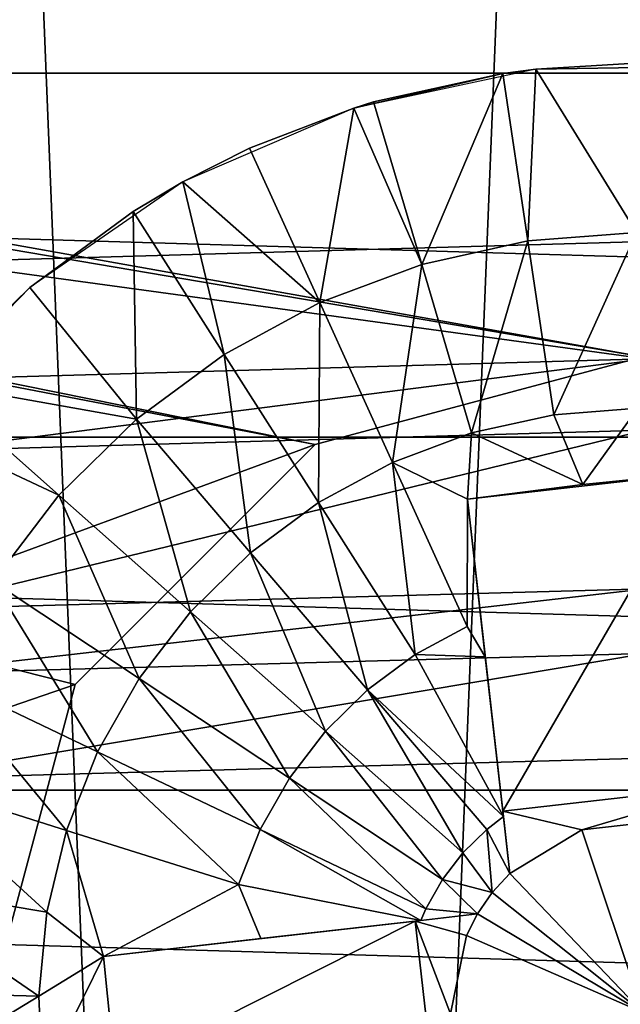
# Model space of a CAD drawing. Extents: x -46 to 46, y 1 to 197.
# Tile 119 of 168: x -2.5 to 0.16, y 125.6 to 129.95. Entities that reach past the tile are written whole.
import ezdxf

# ---------------------------------------------------------------- set-up
doc = ezdxf.new("R2010")
doc.units = 0
doc.header["$LTSCALE"] = 25.4
doc.layers.get('0').update_dxf_attribs({"color": 13, "linetype": 'CONTINUOUS'})

# ---------------------------------------------------------------- blocks, each defined once
blk = doc.blocks.new('BUSH-3401_STL')
at = {"color": 251}
mesh = blk.add_polyface(dxfattribs=at)
corners = [(-2.7593, 117.0466, 107.1858), (3.2954, 117.0466, 107.1858), (0.268, 116.9574, 107.0481), (-5.7511, 117.3133, 107.5975), (6.2872, 117.3133, 107.5975), (-8.6724, 117.7542, 108.2783), (9.2085, 117.7542, 108.2783), (-11.4888, 118.3643, 109.2201), (12.0249, 118.3643, 109.2201), (-14.1675, 119.1363, 110.4121), (14.7036, 119.1363, 110.4121), (-16.6768, 120.0612, 111.8401), (17.2129, 120.0612, 111.8401), (-18.9875, 121.1282, 113.4874), (19.5236, 121.1282, 113.4874), (-21.0725, 122.3248, 115.3348), (21.6086, 122.3248, 115.3348), (-22.9072, 123.6369, 117.3606), (23.4433, 123.6369, 117.3606), (-24.4703, 125.0492, 119.541), (25.0064, 125.0492, 119.541), (-25.7433, 126.545, 121.8504), (26.2794, 126.545, 121.8504), (-26.7114, 128.1069, 124.2619), (27.2474, 128.1069, 124.2619), (-27.3631, 129.7166, 126.747), (27.8992, 129.7166, 126.747), (-27.6909, 131.3551, 129.2767), (28.227, 131.3551, 129.2767), (-27.6909, 133.0033, 131.8214), (28.227, 133.0033, 131.8214), (-27.3631, 134.6418, 134.3511), (27.8992, 134.6418, 134.3511), (-26.7114, 136.2515, 136.8362), (27.2474, 136.2515, 136.8362), (-25.7433, 137.8134, 139.2477), (26.2794, 137.8134, 139.2477), (-24.4703, 139.3092, 141.5571), (25.0064, 139.3092, 141.5571), (-22.9072, 140.7215, 143.7375), (23.4433, 140.7215, 143.7375), (-21.0725, 142.0336, 145.7632), (21.6086, 142.0336, 145.7632), (-18.9875, 143.2302, 147.6106), (19.5236, 143.2302, 147.6106), (-16.6768, 144.2972, 149.258), (17.2129, 144.2972, 149.258), (-14.1675, 145.2221, 150.686), (14.7036, 145.2221, 150.686), (-11.4888, 145.9942, 151.8779), (12.0249, 145.9942, 151.8779), (-8.6724, 146.6042, 152.8198), (9.2085, 146.6042, 152.8198), (-5.7511, 147.0452, 153.5006), (6.2872, 147.0452, 153.5006), (-2.7593, 147.3118, 153.9122), (3.2954, 147.3118, 153.9122), (0.268, 147.401, 154.05)]
mesh.append_faces([[corners[k] for k in face] for face in [(0, 1, 2), (56, 55, 57)]], dxfattribs={"vtx0": -1, "color": 251})
mesh.append_faces([[corners[k] for k in face] for face in [(1, 3, 4), (4, 5, 6), (6, 7, 8), (8, 9, 10), (10, 11, 12), (12, 13, 14), (14, 15, 16), (16, 17, 18), (18, 19, 20), (20, 21, 22), (22, 23, 24), (24, 25, 26), (26, 27, 28), (28, 29, 30), (30, 31, 32), (32, 33, 34), (34, 35, 36), (36, 37, 38), (38, 39, 40), (40, 41, 42), (42, 43, 44), (44, 45, 46), (46, 47, 48), (48, 49, 50), (50, 51, 52), (52, 53, 54), (54, 55, 56)]], dxfattribs={"vtx0": -1, "vtx1": -1, "color": 251})
mesh.append_faces([[corners[k] for k in face] for face in [(1, 0, 3), (4, 3, 5), (6, 5, 7), (8, 7, 9), (10, 9, 11), (12, 11, 13), (14, 13, 15), (16, 15, 17), (18, 17, 19), (20, 19, 21), (22, 21, 23), (24, 23, 25), (26, 25, 27), (28, 27, 29), (30, 29, 31), (32, 31, 33), (34, 33, 35), (36, 35, 37), (38, 37, 39), (40, 39, 41), (42, 41, 43), (44, 43, 45), (46, 45, 47), (48, 47, 49), (50, 49, 51), (52, 51, 53), (54, 53, 55)]], dxfattribs={"vtx0": -1, "vtx2": -1, "color": 251})
mesh = blk.add_polyface(dxfattribs=at)
corners = [(0.268, 146.8097, 156.8159), (-2.9755, 146.7141, 156.6683), (-2.8678, 128.8829, 168.2315)]
mesh.append_faces([[corners[k] for k in face] for face in [(0, 1, 2)]], dxfattribs={"color": 251})
mesh = blk.add_polyface(dxfattribs=at)
corners = [(0.268, 146.8097, 156.8159), (-2.8678, 128.8829, 168.2315), (0.268, 128.9722, 168.3694)]
mesh.append_faces([[corners[k] for k in face] for face in [(0, 1, 2)]], dxfattribs={"color": 251})
mesh = blk.add_polyface(dxfattribs=at)
corners = [(-20.0941, 128.0329, 68.9352), (-19.8292, 121.4614, 68.9352), (-20.2269, 124.7364, 68.9352), (-19.4342, 131.2654, 68.9352), (-18.9114, 118.2925, 68.9352), (-18.2643, 134.3501, 68.9352), (-17.4971, 115.3119, 68.9352), (-16.6147, 137.2072, 68.9352), (-15.6229, 112.5968, 68.9352), (-14.5282, 139.7627, 68.9352), (-13.3375, 110.2174, 68.9352), (-12.0587, 141.9505, 68.9352), (-10.7001, 108.2355, 68.9352), (-9.2704, 143.7137, 68.9352), (-7.7788, 106.7023, 68.9352), (-6.2352, 145.0069, 68.9352), (-4.6495, 105.6576, 68.9352), (-3.032, 145.7964, 68.9352), (-1.3931, 105.1284, 68.9352), (0.2565, 146.0619, 68.9352), (0.2565, 105.0619, 68.9352), (3.5449, 145.7964, 68.9352), (1.906, 105.1284, 68.9352), (5.1624, 105.6576, 68.9352), (6.7482, 145.0069, 68.9352), (8.2918, 106.7023, 68.9352), (9.7833, 143.7137, 68.9352), (11.213, 108.2355, 68.9352), (12.5717, 141.9505, 68.9352), (13.8505, 110.2174, 68.9352), (15.0411, 139.7627, 68.9352), (16.1359, 112.5968, 68.9352), (17.1276, 137.2072, 68.9352), (18.01, 115.3119, 68.9352), (18.7772, 134.3501, 68.9352), (19.4243, 118.2925, 68.9352), (19.9471, 131.2654, 68.9352), (20.3422, 121.4614, 68.9352), (20.607, 128.0329, 68.9352), (20.7398, 124.7364, 68.9352)]
mesh.append_faces([[corners[k] for k in face] for face in [(0, 1, 2), (37, 38, 39)]], dxfattribs={"vtx0": -1, "color": 251})
mesh.append_faces([[corners[k] for k in face] for face in [(1, 3, 4), (4, 5, 6), (6, 7, 8), (8, 9, 10), (10, 11, 12), (12, 13, 14), (14, 15, 16), (16, 17, 18), (18, 19, 20), (20, 21, 22), (22, 21, 23), (23, 24, 25), (25, 26, 27), (27, 28, 29), (29, 30, 31), (31, 32, 33), (33, 34, 35), (35, 36, 37)]], dxfattribs={"vtx0": -1, "vtx1": -1, "color": 251})
mesh.append_faces([[corners[k] for k in face] for face in [(1, 0, 3), (4, 3, 5), (6, 5, 7), (8, 7, 9), (10, 9, 11), (12, 11, 13), (14, 13, 15), (16, 15, 17), (18, 17, 19), (20, 19, 21), (23, 21, 24), (25, 24, 26), (27, 26, 28), (29, 28, 30), (31, 30, 32), (33, 32, 34), (35, 34, 36), (37, 36, 38)]], dxfattribs={"vtx0": -1, "vtx2": -1, "color": 251})
mesh = blk.add_polyface(dxfattribs=at)
corners = [(-19.8292, 121.4614, 71.5351), (-20.0941, 128.0329, 71.5351), (-20.2269, 124.7364, 71.5351), (-19.4342, 131.2654, 71.5351), (-18.9114, 118.2925, 71.5351), (-18.2643, 134.3501, 71.5351), (-17.4971, 115.3119, 71.5351), (-16.6147, 137.2072, 71.5351), (-15.6229, 112.5968, 71.5351), (-14.5282, 139.7627, 71.5351), (-13.3375, 110.2174, 71.5351), (-12.0587, 141.9505, 71.5351), (-10.7001, 108.2355, 71.5351), (-9.2704, 143.7137, 71.5351), (-7.7788, 106.7023, 71.5351), (-6.2352, 145.0069, 71.5351), (-4.6495, 105.6576, 71.5351), (-3.032, 145.7964, 71.5351), (-1.3931, 105.1284, 71.5351), (0.2565, 146.0619, 71.5351), (0.2565, 105.0619, 71.5351), (1.906, 105.1284, 71.5351), (3.5449, 145.7964, 71.5351), (5.1624, 105.6576, 71.5351), (6.7482, 145.0069, 71.5351), (8.2918, 106.7023, 71.5351), (9.7833, 143.7137, 71.5351), (11.213, 108.2355, 71.5351), (12.5717, 141.9505, 71.5351), (13.8505, 110.2174, 71.5351), (15.0411, 139.7627, 71.5351), (16.1359, 112.5968, 71.5351), (17.1276, 137.2072, 71.5351), (18.01, 115.3119, 71.5351), (18.7772, 134.3501, 71.5351), (19.4243, 118.2925, 71.5351), (19.9471, 131.2654, 71.5351), (20.3422, 121.4614, 71.5351), (20.607, 128.0329, 71.5351), (20.7398, 124.7364, 71.5351)]
mesh.append_faces([[corners[k] for k in face] for face in [(0, 1, 2), (38, 37, 39)]], dxfattribs={"vtx0": -1, "color": 251})
mesh.append_faces([[corners[k] for k in face] for face in [(1, 0, 3), (3, 4, 5), (5, 6, 7), (7, 8, 9), (9, 10, 11), (11, 12, 13), (13, 14, 15), (15, 16, 17), (17, 18, 19), (19, 21, 22), (22, 23, 24), (24, 25, 26), (26, 27, 28), (28, 29, 30), (30, 31, 32), (32, 33, 34), (34, 35, 36), (36, 37, 38)]], dxfattribs={"vtx0": -1, "vtx1": -1, "color": 251})
mesh.append_faces([[corners[k] for k in face] for face in [(3, 0, 4), (5, 4, 6), (7, 6, 8), (9, 8, 10), (11, 10, 12), (13, 12, 14), (15, 14, 16), (17, 16, 18), (19, 18, 20), (19, 20, 21), (22, 21, 23), (24, 23, 25), (26, 25, 27), (28, 27, 29), (30, 29, 31), (32, 31, 33), (34, 33, 35), (36, 35, 37)]], dxfattribs={"vtx0": -1, "vtx2": -1, "color": 251})
mesh = blk.add_polyface(dxfattribs=at)
corners = [(-29.7435, 133.5619, 71.5351), (-1.1935, 128.0734, 71.5351), (-29.7435, 117.5619, 71.5351), (0.2565, 128.4619, 71.5351), (30.2565, 133.5619, 71.5351), (-2.255, 127.0119, 71.5351), (-2.6435, 125.5619, 71.5351), (1.7065, 128.0734, 71.5351), (2.7679, 127.0119, 71.5351), (3.1565, 125.5619, 71.5351), (0.2565, 122.6619, 71.5351), (30.2565, 117.5619, 71.5351), (-1.1935, 123.0504, 71.5351), (-2.255, 124.1119, 71.5351), (1.7065, 123.0504, 71.5351), (2.7679, 124.1119, 71.5351)]
mesh.append_faces([[corners[k] for k in face] for face in [(0, 1, 2), (1, 0, 3), (3, 4, 7), (7, 4, 8), (8, 4, 9), (2, 10, 11), (10, 2, 12), (12, 2, 13), (13, 2, 6), (11, 9, 4)]], dxfattribs={"vtx0": -1, "vtx1": -1, "color": 251})
mesh.append_faces([[corners[k] for k in face] for face in [(3, 0, 4), (2, 1, 5), (2, 5, 6), (11, 10, 14), (11, 14, 15), (11, 15, 9)]], dxfattribs={"vtx0": -1, "vtx2": -1, "color": 251})
mesh = blk.add_polyface(dxfattribs=at)
corners = [(-28.3435, 117.5619, 72.9352), (-1.1935, 123.0504, 72.9352), (-28.3435, 133.5619, 72.9352), (0.2565, 122.6619, 72.9352), (28.8565, 117.5619, 72.9352), (-2.255, 124.1119, 72.9352), (-2.6435, 125.5619, 72.9352), (1.7065, 123.0504, 72.9352), (2.7679, 124.1119, 72.9352), (3.1565, 125.5619, 72.9352), (0.2565, 128.4619, 72.9352), (28.8565, 133.5619, 72.9352), (-1.1935, 128.0734, 72.9352), (-2.255, 127.0119, 72.9352), (1.7065, 128.0734, 72.9352), (2.7679, 127.0119, 72.9352)]
mesh.append_faces([[corners[k] for k in face] for face in [(0, 1, 2), (1, 0, 3), (3, 4, 7), (7, 4, 8), (8, 4, 9), (2, 10, 11), (10, 2, 12), (12, 2, 13), (13, 2, 6), (11, 9, 4)]], dxfattribs={"vtx0": -1, "vtx1": -1, "color": 251})
mesh.append_faces([[corners[k] for k in face] for face in [(3, 0, 4), (2, 1, 5), (2, 5, 6), (11, 10, 14), (11, 14, 15), (11, 15, 9)]], dxfattribs={"vtx0": -1, "vtx2": -1, "color": 251})
at = {"color": 8}
mesh = blk.add_polyface(dxfattribs=at)
corners = [(0.2282, 129.0119, 74.6808), (0.2221, 129.7617, 74.3429), (-0.2167, 129.7352, 74.3429)]
mesh.append_faces([[corners[k] for k in face] for face in [(0, 1, 2)]], dxfattribs={"color": 8})
mesh = blk.add_polyface(dxfattribs=at)
corners = [(0.2221, 129.7617, 74.3429), (0.6065, 129.7473, 73.8429), (-0.2167, 129.7352, 74.3429)]
mesh.append_faces([[corners[k] for k in face] for face in [(0, 1, 2)]], dxfattribs={"color": 8})
mesh = blk.add_polyface(dxfattribs=at)
corners = [(-0.3621, 129.7161, 74.3429), (-0.2167, 129.7352, 73.8429), (-1.0218, 129.5627, 73.8429)]
mesh.append_faces([[corners[k] for k in face] for face in [(0, 1, 2)]], dxfattribs={"color": 8})
mesh = blk.add_polyface(dxfattribs=at)
corners = [(-0.2167, 129.7352, 74.3429), (-0.3621, 129.7161, 74.3429), (-0.2516, 128.9744, 74.6808)]
mesh.append_faces([[corners[k] for k in face] for face in [(0, 1, 2)]], dxfattribs={"color": 8})
mesh = blk.add_polyface(dxfattribs=at)
corners = [(-0.2167, 129.7352, 74.3429), (-0.2167, 129.7352, 73.8429), (-0.3621, 129.7161, 74.3429)]
mesh.append_faces([[corners[k] for k in face] for face in [(0, 1, 2)]], dxfattribs={"color": 8})
mesh = blk.add_polyface(dxfattribs=at)
corners = [(0.2282, 129.0119, 74.6808), (-0.2167, 129.7352, 74.3429), (-0.2516, 128.9744, 74.6808)]
mesh.append_faces([[corners[k] for k in face] for face in [(0, 1, 2)]], dxfattribs={"color": 8})
mesh = blk.add_polyface(dxfattribs=at)
corners = [(-0.2167, 129.7352, 74.3429), (0.6065, 129.7473, 73.8429), (-0.2167, 129.7352, 73.8429)]
mesh.append_faces([[corners[k] for k in face] for face in [(0, 1, 2)]], dxfattribs={"color": 8})
mesh = blk.add_polyface(dxfattribs=at)
corners = [(-0.3621, 129.7161, 74.3429), (-1.0218, 129.5627, 73.8429), (-0.9342, 129.5896, 74.3429)]
mesh.append_faces([[corners[k] for k in face] for face in [(0, 1, 2)]], dxfattribs={"color": 8})
mesh = blk.add_polyface(dxfattribs=at)
corners = [(-0.7216, 128.8704, 74.6808), (-0.3621, 129.7161, 74.3429), (-0.9342, 129.5896, 74.3429), (-0.2516, 128.9744, 74.6808)]
mesh.append_faces([[corners[k] for k in face] for face in [(0, 1, 2), (1, 0, 3)]], dxfattribs={"vtx0": -1, "color": 8})
mesh = blk.add_polyface(dxfattribs=at)
corners = [(-0.7216, 128.8704, 74.6808), (-0.9342, 129.5896, 74.3429), (-1.0218, 129.5627, 74.3429)]
mesh.append_faces([[corners[k] for k in face] for face in [(0, 1, 2)]], dxfattribs={"color": 8})
mesh = blk.add_polyface(dxfattribs=at)
corners = [(-0.9342, 129.5896, 74.3429), (-1.0218, 129.5627, 73.8429), (-1.0218, 129.5627, 74.3429)]
mesh.append_faces([[corners[k] for k in face] for face in [(0, 1, 2)]], dxfattribs={"color": 8})
mesh = blk.add_polyface(dxfattribs=at)
corners = [(-1.4832, 129.3847, 74.3429), (-1.0218, 129.5627, 73.8429), (-1.7777, 129.2364, 73.8429)]
mesh.append_faces([[corners[k] for k in face] for face in [(0, 1, 2)]], dxfattribs={"color": 8})
mesh = blk.add_polyface(dxfattribs=at)
corners = [(-1.0218, 129.5627, 74.3429), (-1.4832, 129.3847, 74.3429), (-1.1726, 128.7021, 74.6808)]
mesh.append_faces([[corners[k] for k in face] for face in [(0, 1, 2)]], dxfattribs={"color": 8})
mesh = blk.add_polyface(dxfattribs=at)
corners = [(-1.0218, 129.5627, 74.3429), (-1.0218, 129.5627, 73.8429), (-1.4832, 129.3847, 74.3429)]
mesh.append_faces([[corners[k] for k in face] for face in [(0, 1, 2)]], dxfattribs={"color": 8})
mesh = blk.add_polyface(dxfattribs=at)
corners = [(-0.7216, 128.8704, 74.6808), (-1.0218, 129.5627, 74.3429), (-1.1726, 128.7021, 74.6808)]
mesh.append_faces([[corners[k] for k in face] for face in [(0, 1, 2)]], dxfattribs={"color": 8})
mesh = blk.add_polyface(dxfattribs=at)
corners = [(-1.1726, 128.7021, 74.6808), (-1.4832, 129.3847, 74.3429), (-1.7777, 129.2364, 74.3429)]
mesh.append_faces([[corners[k] for k in face] for face in [(0, 1, 2)]], dxfattribs={"color": 8})
mesh = blk.add_polyface(dxfattribs=at)
corners = [(-1.4832, 129.3847, 74.3429), (-1.7777, 129.2364, 73.8429), (-1.7777, 129.2364, 74.3429)]
mesh.append_faces([[corners[k] for k in face] for face in [(0, 1, 2)]], dxfattribs={"color": 8})
mesh = blk.add_polyface(dxfattribs=at)
corners = [(-1.9983, 129.1054, 74.3429), (-1.7777, 129.2364, 73.8429), (-2.4555, 128.7689, 73.8429)]
mesh.append_faces([[corners[k] for k in face] for face in [(0, 1, 2)]], dxfattribs={"color": 8})
mesh = blk.add_polyface(dxfattribs=at)
corners = [(-1.5957, 128.4727, 74.6808), (-1.7777, 129.2364, 74.3429), (-1.9983, 129.1054, 74.3429)]
mesh.append_faces([[corners[k] for k in face] for face in [(0, 1, 2)]], dxfattribs={"color": 8})
mesh = blk.add_polyface(dxfattribs=at)
corners = [(-1.7777, 129.2364, 74.3429), (-1.7777, 129.2364, 73.8429), (-1.9983, 129.1054, 74.3429)]
mesh.append_faces([[corners[k] for k in face] for face in [(0, 1, 2)]], dxfattribs={"color": 8})
mesh = blk.add_polyface(dxfattribs=at)
corners = [(-1.1726, 128.7021, 74.6808), (-1.7777, 129.2364, 74.3429), (-1.5957, 128.4727, 74.6808)]
mesh.append_faces([[corners[k] for k in face] for face in [(0, 1, 2)]], dxfattribs={"color": 8})
mesh = blk.add_polyface(dxfattribs=at)
corners = [(-1.9828, 128.1866, 74.6808), (-1.9983, 129.1054, 74.3429), (-2.4555, 128.7689, 74.3429), (-1.5957, 128.4727, 74.6808)]
mesh.append_faces([[corners[k] for k in face] for face in [(0, 1, 2), (1, 0, 3)]], dxfattribs={"vtx0": -1, "color": 8})
mesh = blk.add_polyface(dxfattribs=at)
corners = [(-1.9983, 129.1054, 74.3429), (-2.4555, 128.7689, 73.8429), (-2.4555, 128.7689, 74.3429)]
mesh.append_faces([[corners[k] for k in face] for face in [(0, 1, 2)]], dxfattribs={"color": 8})
mesh = blk.add_polyface(dxfattribs=at)
corners = [(-0.1372, 128.2061, 74.9513), (0.2282, 129.0119, 74.6808), (-0.2516, 128.9744, 74.6808), (0.2346, 128.2351, 74.9513)]
mesh.append_faces([[corners[k] for k in face] for face in [(0, 1, 2), (1, 0, 3)]], dxfattribs={"vtx0": -1, "color": 8})
at = {"color": 251}
mesh = blk.add_polyface(dxfattribs=at)
corners = [(0.268, 128.4532, 168.8565), (-2.8678, 128.8829, 168.2315), (-2.881, 128.3635, 168.718), (0.268, 128.9722, 168.3694)]
mesh.append_faces([[corners[k] for k in face] for face in [(0, 1, 2), (1, 0, 3)]], dxfattribs={"vtx0": -1, "color": 251})
at = {"color": 8}
mesh = blk.add_polyface(dxfattribs=at)
corners = [(-0.5014, 128.1255, 74.9513), (-0.2516, 128.9744, 74.6808), (-0.7216, 128.8704, 74.6808), (-0.1372, 128.2061, 74.9513)]
mesh.append_faces([[corners[k] for k in face] for face in [(0, 1, 2), (1, 0, 3)]], dxfattribs={"vtx0": -1, "color": 8})
mesh = blk.add_polyface(dxfattribs=at)
corners = [(-0.8508, 127.9951, 74.9513), (-0.7216, 128.8704, 74.6808), (-1.1726, 128.7021, 74.6808), (-0.5014, 128.1255, 74.9513)]
mesh.append_faces([[corners[k] for k in face] for face in [(0, 1, 2), (1, 0, 3)]], dxfattribs={"vtx0": -1, "color": 8})
mesh = blk.add_polyface(dxfattribs=at)
corners = [(-2.4555, 128.7689, 74.3429), (-3.0291, 128.1782, 73.8429), (-2.8876, 128.3466, 74.3429)]
mesh.append_faces([[corners[k] for k in face] for face in [(0, 1, 2)]], dxfattribs={"color": 8})
mesh = blk.add_polyface(dxfattribs=at)
corners = [(-2.4555, 128.7689, 73.8429), (-3.0291, 128.1782, 73.8429), (-2.4555, 128.7689, 74.3429)]
mesh.append_faces([[corners[k] for k in face] for face in [(0, 1, 2)]], dxfattribs={"color": 8})
mesh = blk.add_polyface(dxfattribs=at)
corners = [(-1.9828, 128.1866, 74.6808), (-2.4555, 128.7689, 74.3429), (-2.8876, 128.3466, 74.3429)]
mesh.append_faces([[corners[k] for k in face] for face in [(0, 1, 2)]], dxfattribs={"color": 8})
mesh = blk.add_polyface(dxfattribs=at)
corners = [(-1.1787, 127.8173, 74.9513), (-1.1726, 128.7021, 74.6808), (-1.5957, 128.4727, 74.6808), (-0.8508, 127.9951, 74.9513)]
mesh.append_faces([[corners[k] for k in face] for face in [(0, 1, 2), (1, 0, 3)]], dxfattribs={"vtx0": -1, "color": 8})
at = {"color": 251}
mesh = blk.add_polyface(dxfattribs=at)
corners = [(-2.9191, 128.0468, 169.3543), (0.268, 128.4532, 168.8565), (-2.881, 128.3635, 168.718), (0.268, 128.1376, 169.4945)]
mesh.append_faces([[corners[k] for k in face] for face in [(0, 1, 2), (1, 0, 3)]], dxfattribs={"vtx0": -1, "color": 251})
at = {"color": 8}
mesh = blk.add_polyface(dxfattribs=at)
corners = [(-1.4786, 127.5956, 74.9513), (-1.5957, 128.4727, 74.6808), (-1.9828, 128.1866, 74.6808), (-1.1787, 127.8173, 74.9513)]
mesh.append_faces([[corners[k] for k in face] for face in [(0, 1, 2), (1, 0, 3)]], dxfattribs={"vtx0": -1, "color": 8})
at = {"color": 251}
mesh = blk.add_polyface(dxfattribs=at)
corners = [(0.2565, 128.4619, 72.9352), (-1.1935, 128.0734, 71.5351), (0.2565, 128.4619, 71.5351), (-1.1935, 128.0734, 72.9352)]
mesh.append_faces([[corners[k] for k in face] for face in [(0, 1, 2), (1, 0, 3)]], dxfattribs={"vtx0": -1, "color": 251})
at = {"color": 8}
mesh = blk.add_polyface(dxfattribs=at)
corners = [(-2.3263, 127.8494, 74.6808), (-2.8876, 128.3466, 74.3429), (-3.0291, 128.1782, 74.3429)]
mesh.append_faces([[corners[k] for k in face] for face in [(0, 1, 2)]], dxfattribs={"color": 8})
mesh = blk.add_polyface(dxfattribs=at)
corners = [(-1.9828, 128.1866, 74.6808), (-2.8876, 128.3466, 74.3429), (-2.3263, 127.8494, 74.6808)]
mesh.append_faces([[corners[k] for k in face] for face in [(0, 1, 2)]], dxfattribs={"color": 8})
mesh = blk.add_polyface(dxfattribs=at)
corners = [(-0.0083, 127.8968, 75.0418), (-0.5014, 128.1255, 74.9513), (-0.5193, 127.8323, 75.0288), (-0.1372, 128.2061, 74.9513)]
mesh.append_faces([[corners[k] for k in face] for face in [(0, 1, 2), (1, 0, 3)]], dxfattribs={"vtx0": -1, "color": 8})
mesh = blk.add_polyface(dxfattribs=at)
corners = [(0.2346, 128.2351, 74.9513), (-0.1372, 128.2061, 74.9513), (-0.0083, 127.8968, 75.0418)]
mesh.append_faces([[corners[k] for k in face] for face in [(0, 1, 2)]], dxfattribs={"color": 8})
mesh = blk.add_polyface(dxfattribs=at)
corners = [(0.5042, 127.9484, 75.0288), (0.2346, 128.2351, 74.9513), (-0.0083, 127.8968, 75.0418)]
mesh.append_faces([[corners[k] for k in face] for face in [(0, 1, 2)]], dxfattribs={"color": 8})
mesh = blk.add_polyface(dxfattribs=at)
corners = [(-2.3263, 127.8494, 74.6808), (-3.0291, 128.1782, 74.3429), (-2.6195, 127.4677, 74.6808)]
mesh.append_faces([[corners[k] for k in face] for face in [(0, 1, 2)]], dxfattribs={"color": 8})
mesh = blk.add_polyface(dxfattribs=at)
corners = [(-1.7448, 127.3344, 74.9513), (-1.9828, 128.1866, 74.6808), (-2.3263, 127.8494, 74.6808), (-1.4786, 127.5956, 74.9513)]
mesh.append_faces([[corners[k] for k in face] for face in [(0, 1, 2), (1, 0, 3)]], dxfattribs={"vtx0": -1, "color": 8})
at = {"color": 251}
mesh = blk.add_polyface(dxfattribs=at)
corners = [(-2.9851, 127.3453, 171.7955), (0.268, 128.1376, 169.4945), (-2.9191, 128.0468, 169.3543)]
mesh.append_faces([[corners[k] for k in face] for face in [(0, 1, 2)]], dxfattribs={"color": 251})
mesh = blk.add_polyface(dxfattribs=at)
corners = [(0.268, 127.435, 171.9339), (0.268, 128.1376, 169.4945), (-2.9851, 127.3453, 171.7955)]
mesh.append_faces([[corners[k] for k in face] for face in [(0, 1, 2)]], dxfattribs={"color": 251})
at = {"color": 8}
mesh = blk.add_polyface(dxfattribs=at)
corners = [(-0.5014, 128.1255, 74.9513), (-0.8508, 127.9951, 74.9513), (-0.5193, 127.8323, 75.0288)]
mesh.append_faces([[corners[k] for k in face] for face in [(0, 1, 2)]], dxfattribs={"color": 8})
at = {"color": 251}
mesh = blk.add_polyface(dxfattribs=at)
corners = [(-1.1935, 128.0734, 72.9352), (-2.255, 127.0119, 71.5351), (-1.1935, 128.0734, 71.5351), (-2.255, 127.0119, 72.9352)]
mesh.append_faces([[corners[k] for k in face] for face in [(0, 1, 2), (1, 0, 3)]], dxfattribs={"vtx0": -1, "color": 251})
at = {"color": 8}
mesh = blk.add_polyface(dxfattribs=at)
corners = [(-0.7505, 127.1444, 75.1522), (-0.8508, 127.9951, 74.9513), (-1.1787, 127.8173, 74.9513), (-0.5205, 127.2691, 75.1522)]
mesh.append_faces([[corners[k] for k in face] for face in [(0, 1, 2), (1, 0, 3)]], dxfattribs={"vtx0": -1, "color": 8})
mesh = blk.add_polyface(dxfattribs=at)
corners = [(-0.5193, 127.8323, 75.0288), (-0.8508, 127.9951, 74.9513), (-0.5205, 127.2691, 75.1522)]
mesh.append_faces([[corners[k] for k in face] for face in [(0, 1, 2)]], dxfattribs={"color": 8})
mesh = blk.add_polyface(dxfattribs=at)
corners = [(0.5042, 127.9484, 75.0288), (-0.3628, 126.4522, 72.2429), (0.6607, 126.5682, 72.2429), (-0.5193, 127.8323, 75.0288), (-0.0083, 127.8968, 75.0418)]
mesh.append_faces([[corners[k] for k in face] for face in [(0, 1, 2), (3, 0, 4)]], dxfattribs={"vtx0": -1, "color": 8})
mesh.append_faces([[corners[k] for k in face] for face in [(1, 0, 3)]], dxfattribs={"vtx0": -1, "vtx1": -1, "color": 8})
mesh = blk.add_polyface(dxfattribs=at)
corners = [(-1.972, 127.0386, 74.9513), (-2.3263, 127.8494, 74.6808), (-2.6195, 127.4677, 74.6808), (-1.7448, 127.3344, 74.9513)]
mesh.append_faces([[corners[k] for k in face] for face in [(0, 1, 2), (1, 0, 3)]], dxfattribs={"vtx0": -1, "color": 8})
mesh = blk.add_polyface(dxfattribs=at)
corners = [(-0.9609, 126.9889, 75.1522), (-1.1787, 127.8173, 74.9513), (-1.4786, 127.5956, 74.9513), (-0.7505, 127.1444, 75.1522)]
mesh.append_faces([[corners[k] for k in face] for face in [(0, 1, 2), (1, 0, 3)]], dxfattribs={"vtx0": -1, "color": 8})
mesh = blk.add_polyface(dxfattribs=at)
corners = [(-0.4402, 127.1353, 75.1827), (-0.5193, 127.8323, 75.0288), (-0.5205, 127.2691, 75.1522)]
mesh.append_faces([[corners[k] for k in face] for face in [(0, 1, 2)]], dxfattribs={"color": 8})
mesh = blk.add_polyface(dxfattribs=at)
corners = [(-0.3628, 126.4522, 72.2429), (-0.3601, 126.4285, 75.2821), (-0.3316, 126.177, 72.2429), (-0.4402, 127.1353, 75.1827), (-0.5193, 127.8323, 75.0288)]
mesh.append_faces([[corners[k] for k in face] for face in [(0, 1, 2), (3, 0, 4)]], dxfattribs={"vtx0": -1, "color": 8})
mesh.append_faces([[corners[k] for k in face] for face in [(1, 0, 3)]], dxfattribs={"vtx0": -1, "vtx1": -1, "color": 8})
mesh = blk.add_polyface(dxfattribs=at)
corners = [(-1.1477, 126.8055, 75.1522), (-1.4786, 127.5956, 74.9513), (-1.7448, 127.3344, 74.9513), (-0.9609, 126.9889, 75.1522)]
mesh.append_faces([[corners[k] for k in face] for face in [(0, 1, 2), (1, 0, 3)]], dxfattribs={"vtx0": -1, "color": 8})
mesh = blk.add_polyface(dxfattribs=at)
corners = [(-2.1558, 126.7141, 74.9513), (-2.6195, 127.4677, 74.6808), (-2.8567, 127.0489, 74.6808), (-1.972, 127.0386, 74.9513)]
mesh.append_faces([[corners[k] for k in face] for face in [(0, 1, 2), (1, 0, 3)]], dxfattribs={"vtx0": -1, "color": 8})
at = {"color": 251}
mesh = blk.add_polyface(dxfattribs=at)
corners = [(-3.02, 127.0594, 172.3895), (0.268, 127.435, 171.9339), (-2.9851, 127.3453, 171.7955), (0.268, 127.1501, 172.5295)]
mesh.append_faces([[corners[k] for k in face] for face in [(0, 1, 2), (1, 0, 3)]], dxfattribs={"vtx0": -1, "color": 251})
at = {"color": 8}
mesh = blk.add_polyface(dxfattribs=at)
corners = [(-1.3071, 126.598, 75.1522), (-1.7448, 127.3344, 74.9513), (-1.972, 127.0386, 74.9513), (-1.1477, 126.8055, 75.1522)]
mesh.append_faces([[corners[k] for k in face] for face in [(0, 1, 2), (1, 0, 3)]], dxfattribs={"vtx0": -1, "color": 8})
mesh = blk.add_polyface(dxfattribs=at)
corners = [(-0.4402, 127.1353, 75.1827), (-0.5205, 127.2691, 75.1522), (-0.7505, 127.1444, 75.1522)]
mesh.append_faces([[corners[k] for k in face] for face in [(0, 1, 2)]], dxfattribs={"color": 8})
at = {"color": 251}
mesh = blk.add_polyface(dxfattribs=at)
corners = [(-3.0345, 126.5957, 172.8592), (0.268, 127.1501, 172.5295), (-3.02, 127.0594, 172.3895), (0.268, 126.6868, 172.9998)]
mesh.append_faces([[corners[k] for k in face] for face in [(0, 1, 2), (1, 0, 3)]], dxfattribs={"vtx0": -1, "color": 251})
at = {"color": 8}
mesh = blk.add_polyface(dxfattribs=at)
corners = [(-0.3601, 126.4285, 75.2821), (-0.7505, 127.1444, 75.1522), (-0.9609, 126.9889, 75.1522)]
mesh.append_faces([[corners[k] for k in face] for face in [(0, 1, 2)]], dxfattribs={"color": 8})
mesh = blk.add_polyface(dxfattribs=at)
corners = [(-0.3601, 126.4285, 75.2821), (-0.4402, 127.1353, 75.1827), (-0.7505, 127.1444, 75.1522)]
mesh.append_faces([[corners[k] for k in face] for face in [(0, 1, 2)]], dxfattribs={"color": 8})
mesh = blk.add_polyface(dxfattribs=at)
corners = [(-2.2927, 126.3672, 74.9513), (-2.8567, 127.0489, 74.6808), (-3.0334, 126.6011, 74.6808), (-2.1558, 126.7141, 74.9513)]
mesh.append_faces([[corners[k] for k in face] for face in [(0, 1, 2), (1, 0, 3)]], dxfattribs={"vtx0": -1, "color": 8})
mesh = blk.add_polyface(dxfattribs=at)
corners = [(-1.4361, 126.3703, 75.1522), (-1.972, 127.0386, 74.9513), (-2.1558, 126.7141, 74.9513), (-1.3071, 126.598, 75.1522)]
mesh.append_faces([[corners[k] for k in face] for face in [(0, 1, 2), (1, 0, 3)]], dxfattribs={"vtx0": -1, "color": 8})
at = {"color": 251}
mesh = blk.add_polyface(dxfattribs=at)
corners = [(-2.255, 127.0119, 71.5351), (-2.6435, 125.5619, 72.9352), (-2.6435, 125.5619, 71.5351), (-2.255, 127.0119, 72.9352)]
mesh.append_faces([[corners[k] for k in face] for face in [(0, 1, 2), (1, 0, 3)]], dxfattribs={"vtx0": -1, "color": 251})
at = {"color": 8}
mesh = blk.add_polyface(dxfattribs=at)
corners = [(-0.5397, 126.267, 75.2821), (-0.9609, 126.9889, 75.1522), (-1.1477, 126.8055, 75.1522), (-0.4338, 126.371, 75.2821)]
mesh.append_faces([[corners[k] for k in face] for face in [(0, 1, 2), (1, 0, 3)]], dxfattribs={"vtx0": -1, "color": 8})
mesh = blk.add_polyface(dxfattribs=at)
corners = [(-0.3601, 126.4285, 75.2821), (-0.9609, 126.9889, 75.1522), (-0.4338, 126.371, 75.2821)]
mesh.append_faces([[corners[k] for k in face] for face in [(0, 1, 2)]], dxfattribs={"color": 8})
mesh = blk.add_polyface(dxfattribs=at)
corners = [(-0.6301, 126.1494, 75.2821), (-1.1477, 126.8055, 75.1522), (-1.3071, 126.598, 75.1522), (-0.5397, 126.267, 75.2821)]
mesh.append_faces([[corners[k] for k in face] for face in [(0, 1, 2), (1, 0, 3)]], dxfattribs={"vtx0": -1, "color": 8})
mesh = blk.add_polyface(dxfattribs=at)
corners = [(-1.5321, 126.1269, 75.1522), (-2.1558, 126.7141, 74.9513), (-2.2927, 126.3672, 74.9513), (-1.4361, 126.3703, 75.1522)]
mesh.append_faces([[corners[k] for k in face] for face in [(0, 1, 2), (1, 0, 3)]], dxfattribs={"vtx0": -1, "color": 8})
at = {"color": 251}
mesh = blk.add_polyface(dxfattribs=at)
corners = [(0.268, 84.1855, 203.8013), (-3.0345, 126.5957, 172.8592), (-3.3124, 84.0868, 203.6488), (0.268, 126.6868, 172.9998)]
mesh.append_faces([[corners[k] for k in face] for face in [(0, 1, 2), (1, 0, 3)]], dxfattribs={"vtx0": -1, "color": 251})
at = {"color": 8}
mesh = blk.add_polyface(dxfattribs=at)
corners = [(-2.3799, 126.0045, 74.9513), (-3.0334, 126.6011, 74.6808), (-3.146, 126.1332, 74.6808), (-2.2927, 126.3672, 74.9513)]
mesh.append_faces([[corners[k] for k in face] for face in [(0, 1, 2), (1, 0, 3)]], dxfattribs={"vtx0": -1, "color": 8})
mesh = blk.add_polyface(dxfattribs=at)
corners = [(-0.7032, 126.0203, 75.2821), (-1.3071, 126.598, 75.1522), (-1.4361, 126.3703, 75.1522), (-0.6301, 126.1494, 75.2821)]
mesh.append_faces([[corners[k] for k in face] for face in [(0, 1, 2), (1, 0, 3)]], dxfattribs={"vtx0": -1, "color": 8})
mesh = blk.add_polyface(dxfattribs=at)
corners = [(-0.3628, 126.4522, 72.2429), (-0.0131, 126.3691, 72.2429), (0.6607, 126.5682, 72.2429), (-0.3316, 126.177, 72.2429), (0.3385, 126.4089, 72.2429), (0.6759, 126.3023, 72.2429)]
mesh.append_faces([[corners[k] for k in face] for face in [(1, 0, 3), (2, 4, 5)]], dxfattribs={"vtx0": -1, "color": 8})
mesh.append_faces([[corners[k] for k in face] for face in [(0, 1, 2)]], dxfattribs={"vtx0": -1, "vtx1": -1, "color": 8})
mesh.append_faces([[corners[k] for k in face] for face in [(2, 1, 4)]], dxfattribs={"vtx0": -1, "vtx2": -1, "color": 8})
mesh = blk.add_polyface(dxfattribs=at)
corners = [(-0.4338, 126.371, 75.2821), (-0.3316, 126.177, 72.2429), (-0.3601, 126.4285, 75.2821)]
mesh.append_faces([[corners[k] for k in face] for face in [(0, 1, 2)]], dxfattribs={"color": 8})
mesh = blk.add_polyface(dxfattribs=at)
corners = [(0.3385, 126.4089, 72.2429), (-0.0131, 126.3691, 72.2429), (0.2565, 125.5619, 71.9664)]
mesh.append_faces([[corners[k] for k in face] for face in [(0, 1, 2)]], dxfattribs={"color": 8})
mesh = blk.add_polyface(dxfattribs=at)
corners = [(-2.13, 125.8096, 75.0288), (-2.2927, 126.3672, 74.9513), (-2.3799, 126.0045, 74.9513)]
mesh.append_faces([[corners[k] for k in face] for face in [(0, 1, 2)]], dxfattribs={"color": 8})
mesh = blk.add_polyface(dxfattribs=at)
corners = [(-1.5321, 126.1269, 75.1522), (-2.2927, 126.3672, 74.9513), (-2.13, 125.8096, 75.0288)]
mesh.append_faces([[corners[k] for k in face] for face in [(0, 1, 2)]], dxfattribs={"color": 8})
mesh = blk.add_polyface(dxfattribs=at)
corners = [(-0.7261, 125.9688, 75.2821), (-1.4361, 126.3703, 75.1522), (-1.5321, 126.1269, 75.1522)]
mesh.append_faces([[corners[k] for k in face] for face in [(0, 1, 2)]], dxfattribs={"color": 8})
mesh = blk.add_polyface(dxfattribs=at)
corners = [(-0.7032, 126.0203, 75.2821), (-1.4361, 126.3703, 75.1522), (-0.7261, 125.9688, 75.2821)]
mesh.append_faces([[corners[k] for k in face] for face in [(0, 1, 2)]], dxfattribs={"color": 8})
mesh = blk.add_polyface(dxfattribs=at)
corners = [(-0.5397, 126.267, 75.2821), (-0.4092, 126.092, 72.2429), (-0.4338, 126.371, 75.2821)]
mesh.append_faces([[corners[k] for k in face] for face in [(0, 1, 2)]], dxfattribs={"color": 8})
mesh = blk.add_polyface(dxfattribs=at)
corners = [(-0.4338, 126.371, 75.2821), (-0.4092, 126.092, 72.2429), (-0.3316, 126.177, 72.2429)]
mesh.append_faces([[corners[k] for k in face] for face in [(0, 1, 2)]], dxfattribs={"color": 8})
mesh = blk.add_polyface(dxfattribs=at)
corners = [(0.2565, 125.5619, 71.9664), (-0.0131, 126.3691, 72.2429), (-0.3316, 126.177, 72.2429)]
mesh.append_faces([[corners[k] for k in face] for face in [(0, 1, 2)]], dxfattribs={"color": 8})
mesh = blk.add_polyface(dxfattribs=at)
corners = [(-0.5397, 126.267, 75.2821), (-0.6301, 126.1494, 75.2821), (-0.4092, 126.092, 72.2429)]
mesh.append_faces([[corners[k] for k in face] for face in [(0, 1, 2)]], dxfattribs={"color": 8})
mesh = blk.add_polyface(dxfattribs=at)
corners = [(-0.6301, 126.1494, 75.2821), (-0.7032, 126.0203, 75.2821), (-0.4747, 125.9973, 72.2429)]
mesh.append_faces([[corners[k] for k in face] for face in [(0, 1, 2)]], dxfattribs={"color": 8})
mesh = blk.add_polyface(dxfattribs=at)
corners = [(-0.6301, 126.1494, 75.2821), (-0.4747, 125.9973, 72.2429), (-0.4092, 126.092, 72.2429)]
mesh.append_faces([[corners[k] for k in face] for face in [(0, 1, 2)]], dxfattribs={"color": 8})
mesh = blk.add_polyface(dxfattribs=at)
corners = [(0.2565, 125.5619, 71.9664), (-0.3316, 126.177, 72.2429), (-0.4092, 126.092, 72.2429)]
mesh.append_faces([[corners[k] for k in face] for face in [(0, 1, 2)]], dxfattribs={"color": 8})
mesh = blk.add_polyface(dxfattribs=at)
corners = [(-2.4159, 125.6333, 74.9513), (-3.146, 126.1332, 74.6808), (-3.1924, 125.6541, 74.6808), (-2.3799, 126.0045, 74.9513)]
mesh.append_faces([[corners[k] for k in face] for face in [(0, 1, 2), (1, 0, 3)]], dxfattribs={"vtx0": -1, "color": 8})
mesh = blk.add_polyface(dxfattribs=at)
corners = [(-1.4329, 125.8886, 75.1827), (-1.5321, 126.1269, 75.1522), (-2.13, 125.8096, 75.0288)]
mesh.append_faces([[corners[k] for k in face] for face in [(0, 1, 2)]], dxfattribs={"color": 8})
mesh = blk.add_polyface(dxfattribs=at)
corners = [(-0.7261, 125.9688, 75.2821), (-1.5321, 126.1269, 75.1522), (-1.4329, 125.8886, 75.1827)]
mesh.append_faces([[corners[k] for k in face] for face in [(0, 1, 2)]], dxfattribs={"color": 8})
mesh = blk.add_polyface(dxfattribs=at)
corners = [(0.2565, 125.5619, 71.9664), (-0.4092, 126.092, 72.2429), (-0.4747, 125.9973, 72.2429)]
mesh.append_faces([[corners[k] for k in face] for face in [(0, 1, 2)]], dxfattribs={"color": 8})
mesh = blk.add_polyface(dxfattribs=at)
corners = [(-0.7032, 126.0203, 75.2821), (-0.7261, 125.9688, 75.2821), (-0.4747, 125.9973, 72.2429)]
mesh.append_faces([[corners[k] for k in face] for face in [(0, 1, 2)]], dxfattribs={"color": 8})
mesh = blk.add_polyface(dxfattribs=at)
corners = [(-2.13, 125.8096, 75.0288), (-2.3799, 126.0045, 74.9513), (-2.4159, 125.6333, 74.9513)]
mesh.append_faces([[corners[k] for k in face] for face in [(0, 1, 2)]], dxfattribs={"color": 8})
mesh = blk.add_polyface(dxfattribs=at)
corners = [(-0.7261, 125.9688, 75.2821), (-0.7499, 125.9661, 72.2429), (-0.4747, 125.9973, 72.2429), (-2.13, 125.8096, 75.0288), (-1.4329, 125.8886, 75.1827)]
mesh.append_faces([[corners[k] for k in face] for face in [(0, 1, 2), (3, 0, 4)]], dxfattribs={"vtx0": -1, "color": 8})
mesh.append_faces([[corners[k] for k in face] for face in [(1, 0, 3)]], dxfattribs={"vtx0": -1, "vtx1": -1, "color": 8})
mesh = blk.add_polyface(dxfattribs=at)
corners = [(-0.6338, 124.9426, 72.2429), (-0.5181, 125.2094, 72.2429), (-0.5945, 125.5549, 72.2429), (-0.3587, 124.9738, 72.2429), (-0.7499, 125.9661, 72.2429), (-0.5238, 125.9016, 72.2429), (-0.4747, 125.9973, 72.2429)]
mesh.append_faces([[corners[k] for k in face] for face in [(1, 0, 3), (4, 5, 6)]], dxfattribs={"vtx0": -1, "color": 8})
mesh.append_faces([[corners[k] for k in face] for face in [(5, 4, 2)]], dxfattribs={"vtx0": -1, "vtx1": -1, "color": 8})
mesh.append_faces([[corners[k] for k in face] for face in [(0, 1, 2), (2, 4, 0)]], dxfattribs={"vtx0": -1, "vtx2": -1, "color": 8})
mesh = blk.add_polyface(dxfattribs=at)
corners = [(0.2565, 125.5619, 71.9664), (-0.4747, 125.9973, 72.2429), (-0.5238, 125.9016, 72.2429)]
mesh.append_faces([[corners[k] for k in face] for face in [(0, 1, 2)]], dxfattribs={"color": 8})
mesh = blk.add_polyface(dxfattribs=at)
corners = [(-0.6338, 124.9426, 72.2429), (-2.0784, 125.2971, 75.0418), (-2.014, 124.7862, 75.0288), (-0.7499, 125.9661, 72.2429), (-2.13, 125.8096, 75.0288)]
mesh.append_faces([[corners[k] for k in face] for face in [(0, 1, 2), (1, 3, 4)]], dxfattribs={"vtx0": -1, "color": 8})
mesh.append_faces([[corners[k] for k in face] for face in [(1, 0, 3)]], dxfattribs={"vtx0": -1, "vtx2": -1, "color": 8})
mesh = blk.add_polyface(dxfattribs=at)
corners = [(0.2565, 125.5619, 71.9664), (-0.5238, 125.9016, 72.2429), (-0.5945, 125.5549, 72.2429)]
mesh.append_faces([[corners[k] for k in face] for face in [(0, 1, 2)]], dxfattribs={"color": 8})
mesh = blk.add_polyface(dxfattribs=at)
corners = [(-2.13, 125.8096, 75.0288), (-2.4159, 125.6333, 74.9513), (-2.3998, 125.2607, 74.9513)]
mesh.append_faces([[corners[k] for k in face] for face in [(0, 1, 2)]], dxfattribs={"color": 8})
mesh = blk.add_polyface(dxfattribs=at)
corners = [(-2.0784, 125.2971, 75.0418), (-2.13, 125.8096, 75.0288), (-2.3998, 125.2607, 74.9513)]
mesh.append_faces([[corners[k] for k in face] for face in [(0, 1, 2)]], dxfattribs={"color": 8})
mesh = blk.add_polyface(dxfattribs=at)
corners = [(-3.1717, 125.1732, 74.6808), (-2.4159, 125.6333, 74.9513), (-3.1924, 125.6541, 74.6808), (-2.3998, 125.2607, 74.9513)]
mesh.append_faces([[corners[k] for k in face] for face in [(0, 1, 2), (1, 0, 3)]], dxfattribs={"vtx0": -1, "color": 8})
blk = doc.blocks.new('GRUPUJ_1')
at = {"color": 0}
blk.add_blockref('BUSH-3401_STL', (45.5568, -27.6526, -0.8958), dxfattribs=at)

msp = doc.modelspace()

# ---------------------------------------------------------------- block references
at = {"color": 0}
msp.add_blockref('GRUPUJ_1', (-45.5568, 27.6526, -67.9042), dxfattribs=at)

doc.saveas('drawing.dxf')
